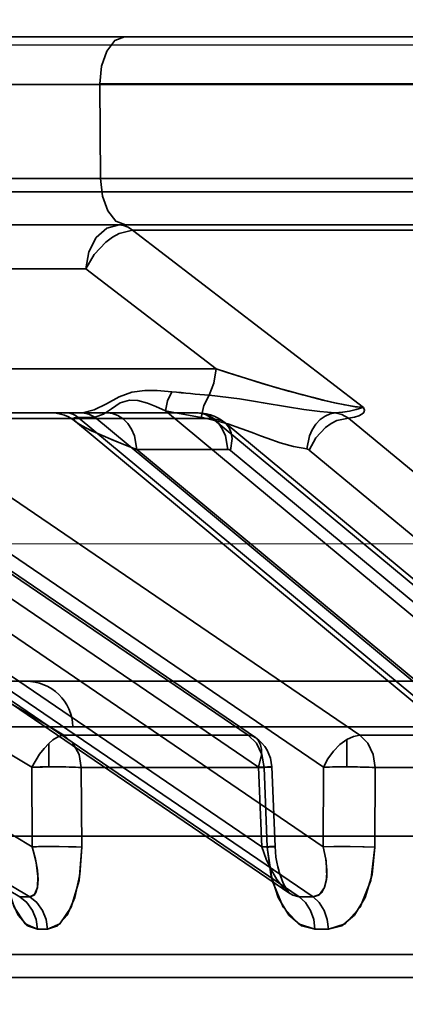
# Model space of a CAD drawing. Header units: millimetres. Extents: x -1465 to 393277, y -3788 to 454312.
# Tile 28 of 256: x 18296 to 18304, y 11940 to 11961. Entities that reach past the tile are written whole.
import ezdxf

# ---------------------------------------------------------------- set-up
doc = ezdxf.new("R2010")
doc.units = ezdxf.units.MM
doc.header["$XCLIPFRAME"] = 2
doc.linetypes.add('DASHED', pattern=[0.75, 0.5, -0.25])
for name, color, linetype in [('AHU03-3-68634OBJ', 8, 'Continuous'), ('EC-MTR_250-0_7OBJ', 8, 'Continuous'), ('FLUID-Wy2', 8, 'Continuous')]:
    doc.layers.add(name, color=color, linetype=linetype)
picture_1 = doc.add_image_def('image1.bmp', size_in_pixel=(951, 911))

msp = doc.modelspace()

# ---------------------------------------------------------------- linework, layer by layer
at = {"layer": 'AHU03-3-68634OBJ', "color": 8, "linetype": 'Continuous', "lineweight": 35, "ltscale": 100}
msp.add_line((18478.277, 11960.602), (18210.277, 11960.602), dxfattribs=at)
at = {"layer": 'EC-MTR_250-0_7OBJ', "color": 8, "linetype": 'Continuous', "lineweight": 35, "ltscale": 100}
for p, q in [((18294.287, 11960.602), (18334.047, 11960.602)), ((18297.405, 11959.584), (18287.845, 11959.584)), ((18329.876, 11959.602), (18297.405, 11959.602)), ((18297.405, 11959.584), (18297.424, 11957.584)), ((18329.876, 11959.584), (18297.405, 11959.584)), ((18288.413, 11957.584), (18335.433, 11957.584)), ((18411.41, 11957.302), (18284.89, 11957.302)), ((18294.262, 11956.602), (18307.922, 11956.602)), ((18298.101, 11956.486), (18303.018, 11952.717)), ((18307.264, 11956.486), (18298.101, 11956.486)), ((18279.378, 11956.052), (18296.644, 11945.752)), ((18297.11, 11955.664), (18292.563, 11955.664)), ((18299.883, 11953.539), (18297.11, 11955.664)), ((18297.11, 11955.664), (18299.883, 11953.539)), ((18278.69, 11955.372), (18295.958, 11945.072)), ((18299.883, 11953.539), (18292.341, 11953.538)), ((18279.711, 11953.081), (18295.968, 11943.379)), ((18287.243, 11952.646), (18300.854, 11943.379)), ((18298.803, 11952.646), (18309.974, 11943.379)), ((18301.453, 11942.384), (18286.468, 11952.587)), ((18286.673, 11952.512), (18301.65, 11942.314)), ((18296.71, 11952.602), (18286.681, 11952.602)), ((18286.969, 11952.509), (18301.943, 11942.314)), ((18290.653, 11952.494), (18300.562, 11945.752)), ((18290.808, 11952.448), (18300.716, 11945.705)), ((18293.047, 11952.486), (18302.941, 11945.752)), ((18299.804, 11952.486), (18293.047, 11952.486)), ((18296.478, 11952.596), (18296.385, 11952.602)), ((18296.57, 11952.58), (18296.478, 11952.596)), ((18296.659, 11952.553), (18296.569, 11952.58)), ((18296.744, 11952.517), (18296.658, 11952.554)), ((18296.999, 11952.602), (18296.71, 11952.602)), ((18296.823, 11952.471), (18296.743, 11952.518)), ((18296.894, 11952.418), (18296.821, 11952.472)), ((18296.947, 11952.509), (18309.236, 11942.314)), ((18297.235, 11952.509), (18296.947, 11952.509)), ((18299.502, 11952.602), (18296.999, 11952.602)), ((18297.301, 11952.512), (18309.593, 11942.314)), ((18299.804, 11952.486), (18307.928, 11945.752)), ((18299.843, 11952.532), (18299.923, 11952.494)), ((18302.698, 11952.494), (18310.827, 11945.752)), ((18278.801, 11952.401), (18295.703, 11942.314)), ((18279.019, 11952.401), (18295.921, 11942.314)), ((18308.901, 11942.456), (18296.891, 11952.42)), ((18300.071, 11952.394), (18308.192, 11945.66)), ((18289.75, 11951.829), (18302.162, 11943.379)), ((18290.877, 11951.814), (18300.784, 11945.072)), ((18292.27, 11951.806), (18302.166, 11945.072)), ((18298.195, 11951.829), (18308.381, 11943.379)), ((18300.129, 11951.829), (18298.195, 11951.829)), ((18300.187, 11951.806), (18308.309, 11945.072)), ((18301.861, 11951.814), (18309.992, 11945.072)), ((18292.954, 11946.902), (18342.29, 11946.902)), ((18296.835, 11945.928), (18291.954, 11945.928)), ((18300.562, 11945.752), (18296.644, 11945.752)), ((18296.835, 11945.928), (18391.718, 11945.928)), ((18307.928, 11945.752), (18302.941, 11945.752)), ((18296.322, 11945.578), (18296.322, 11945.077)), ((18302.662, 11945.66), (18302.662, 11945.078)), ((18295.968, 11943.379), (18295.958, 11945.072)), ((18300.901, 11945.065), (18297.014, 11945.065)), ((18297.024, 11943.372), (18297.014, 11945.065)), ((18297.014, 11945.065), (18297.024, 11943.372)), ((18300.854, 11943.379), (18300.784, 11945.072)), ((18300.901, 11945.065), (18300.97, 11943.372)), ((18300.97, 11943.372), (18300.901, 11945.065)), ((18301.065, 11945.077), (18301.135, 11943.384)), ((18302.162, 11943.379), (18302.166, 11945.072)), ((18303.262, 11945.065), (18303.258, 11943.372)), ((18303.262, 11945.065), (18303.258, 11943.372)), ((18308.21, 11945.065), (18303.262, 11945.065)), ((18293.427, 11943.602), (18395.127, 11943.602)), ((18301.135, 11943.384), (18301.142, 11943.271)), ((18301.135, 11943.384), (18301.143, 11943.271)), ((18301.142, 11943.271), (18301.155, 11943.16)), ((18301.155, 11943.161), (18301.173, 11943.053)), ((18301.173, 11943.054), (18301.194, 11942.951)), ((18301.194, 11942.952), (18301.22, 11942.854)), ((18301.219, 11942.855), (18301.248, 11942.764)), ((18301.248, 11942.764), (18301.278, 11942.681)), ((18301.277, 11942.682), (18301.309, 11942.607)), ((18301.309, 11942.607), (18301.341, 11942.543)), ((18301.341, 11942.543), (18301.371, 11942.49)), ((18301.371, 11942.49), (18301.399, 11942.448)), ((18342.145, 11941.088), (18289.807, 11941.088)), ((18342.124, 11940.602), (18290.306, 11940.602))]:
    msp.add_line(p, q, dxfattribs=at)
at = {"layer": 'EC-MTR_250-0_7OBJ', "color": 8, "linetype": 'Continuous', "lineweight": 35, "ltscale": 100, "flags": 128}
for points in [[(18297.405, 11959.602), (18297.444, 11959.979), (18297.555, 11960.298), (18297.727, 11960.521), (18297.936, 11960.602)], [(18297.424, 11957.584), (18297.466, 11957.211), (18297.577, 11956.899), (18297.748, 11956.68), (18297.955, 11956.602)], [(18297.816, 11956.602), (18297.556, 11956.531), (18297.332, 11956.33), (18297.176, 11956.027), (18297.11, 11955.664)], [(18297.11, 11955.664), (18297.288, 11955.974), (18297.534, 11956.236), (18297.674, 11956.337), (18297.818, 11956.415), (18298.101, 11956.486)], [(18298.101, 11956.486), (18297.818, 11956.415), (18297.674, 11956.337), (18297.534, 11956.236), (18297.288, 11955.974), (18297.11, 11955.664)], [(18298.101, 11956.486), (18298.011, 11956.55), (18297.915, 11956.588), (18297.816, 11956.602)], [(18297.816, 11956.602), (18297.914, 11956.589), (18298.01, 11956.55), (18298.101, 11956.486)], [(18299.731, 11952.979), (18299.836, 11953.239), (18299.883, 11953.539)], [(18303.018, 11952.717), (18302.828, 11952.737), (18302.618, 11952.775), (18302.4, 11952.82), (18302.153, 11952.878), (18301.938, 11952.932), (18301.705, 11952.993), (18301.423, 11953.069), (18301.162, 11953.143), (18300.883, 11953.225), (18300.526, 11953.333), (18300.114, 11953.463), (18299.883, 11953.539)], [(18299.883, 11953.539), (18300.121, 11953.461), (18300.546, 11953.327), (18300.898, 11953.221), (18301.176, 11953.139), (18301.442, 11953.064), (18301.72, 11952.988), (18301.95, 11952.928), (18302.168, 11952.874), (18302.408, 11952.819), (18302.625, 11952.773), (18302.836, 11952.735), (18303.018, 11952.717)], [(18298.938, 11953.055), (18298.63, 11953.08), (18298.363, 11953.082), (18298.089, 11953.045), (18297.82, 11952.948), (18297.551, 11952.8), (18297.284, 11952.666), (18297.037, 11952.603)], [(18298.803, 11952.646), (18298.85, 11952.861), (18298.938, 11953.055)], [(18298.803, 11952.646), (18298.85, 11952.86), (18298.938, 11953.055)], [(18297.301, 11952.512), (18297.487, 11952.579), (18297.657, 11952.69), (18297.844, 11952.815), (18298.039, 11952.878), (18298.217, 11952.867), (18298.42, 11952.811), (18298.597, 11952.741), (18298.803, 11952.646)], [(18299.731, 11952.979), (18299.62, 11952.758), (18299.565, 11952.509)], [(18299.731, 11952.979), (18300.382, 11952.901), (18300.716, 11952.848), (18300.885, 11952.82), (18301.055, 11952.791), (18301.227, 11952.762), (18301.401, 11952.733), (18301.748, 11952.678), (18302.088, 11952.633), (18302.412, 11952.606)], [(18298.803, 11952.646), (18298.984, 11952.611), (18299.565, 11952.509)], [(18302.412, 11952.606), (18302.573, 11952.619), (18302.721, 11952.641), (18302.858, 11952.674), (18302.935, 11952.699), (18303.018, 11952.717)], [(18303.018, 11952.717), (18302.935, 11952.699), (18302.858, 11952.674), (18302.721, 11952.641), (18302.574, 11952.619), (18302.412, 11952.606)], [(18303.018, 11952.717), (18303.04, 11952.664), (18303.026, 11952.616), (18302.984, 11952.575), (18302.914, 11952.539), (18302.823, 11952.513), (18302.698, 11952.494)], [(18296.71, 11952.602), (18296.771, 11952.596), (18296.831, 11952.578), (18296.891, 11952.549), (18296.947, 11952.509)], [(18296.9, 11952.413), (18296.872, 11952.438), (18296.854, 11952.459), (18296.847, 11952.477), (18296.852, 11952.492), (18296.871, 11952.502), (18296.903, 11952.508), (18296.947, 11952.509)], [(18296.861, 11952.451), (18296.851, 11952.482), (18296.873, 11952.501)], [(18296.89, 11952.421), (18296.861, 11952.451)], [(18296.873, 11952.501), (18296.947, 11952.509)], [(18296.999, 11952.602), (18297.012, 11952.602), (18297.025, 11952.602), (18297.037, 11952.603)], [(18297.037, 11952.603), (18297.171, 11952.58), (18297.301, 11952.512)], [(18297.235, 11952.509), (18297.258, 11952.51), (18297.28, 11952.51), (18297.301, 11952.512)], [(18297.568, 11952.602), (18297.678, 11952.589), (18297.79, 11952.55), (18297.901, 11952.479), (18298.002, 11952.38), (18298.084, 11952.257), (18298.144, 11952.118), (18298.195, 11951.829)], [(18298.195, 11951.829), (18298.144, 11952.117), (18298.084, 11952.256), (18298.002, 11952.379), (18297.902, 11952.478), (18297.791, 11952.549), (18297.678, 11952.589), (18297.568, 11952.602)], [(18299.502, 11952.602), (18299.588, 11952.597), (18299.675, 11952.584), (18299.76, 11952.563), (18299.843, 11952.532), (18299.923, 11952.494), (18299.999, 11952.448), (18300.071, 11952.394)], [(18299.502, 11952.602), (18299.658, 11952.572), (18299.804, 11952.486)], [(18299.502, 11952.602), (18299.614, 11952.589), (18299.728, 11952.548), (18299.838, 11952.476), (18299.938, 11952.377), (18300.019, 11952.254), (18300.079, 11952.116), (18300.129, 11951.829)], [(18301.809, 11951.838), (18301.525, 11951.887), (18301.244, 11951.968), (18300.964, 11952.067), (18300.825, 11952.119), (18300.686, 11952.172), (18300.547, 11952.224), (18300.408, 11952.275), (18300.128, 11952.37), (18299.565, 11952.51)], [(18299.565, 11952.51), (18300.129, 11952.37), (18300.408, 11952.275), (18300.547, 11952.224), (18300.686, 11952.172), (18300.825, 11952.12), (18300.964, 11952.067), (18301.244, 11951.968), (18301.525, 11951.888), (18301.809, 11951.839)], [(18300.187, 11951.806), (18300.222, 11952.057), (18300.204, 11952.178), (18300.161, 11952.286), (18300.094, 11952.373), (18300.008, 11952.436), (18299.804, 11952.486)], [(18302.412, 11952.606), (18302.307, 11952.585), (18302.2, 11952.538), (18302.097, 11952.464), (18302.004, 11952.365), (18301.926, 11952.246), (18301.866, 11952.113), (18301.809, 11951.837)], [(18301.861, 11951.814), (18302.001, 11952.075), (18302.207, 11952.294), (18302.327, 11952.378), (18302.451, 11952.441), (18302.698, 11952.494)], [(18302.698, 11952.494), (18302.559, 11952.571), (18302.412, 11952.606)], [(18296.916, 11952.401), (18296.89, 11952.421)], [(18298.195, 11951.829), (18297.992, 11951.906), (18297.813, 11951.976), (18297.655, 11952.041), (18297.515, 11952.099), (18297.393, 11952.152), (18297.285, 11952.201), (18297.192, 11952.245), (18297.112, 11952.285), (18297.043, 11952.321), (18296.985, 11952.355), (18296.937, 11952.386), (18296.9, 11952.413)], [(18298.195, 11951.829), (18297.988, 11951.907), (18297.799, 11951.981), (18297.629, 11952.05), (18297.479, 11952.113), (18297.348, 11952.171), (18297.232, 11952.225), (18297.109, 11952.286), (18297.019, 11952.335), (18296.957, 11952.373), (18296.916, 11952.401)], [(18300.159, 11951.824), (18300.129, 11951.829)], [(18300.187, 11951.806), (18300.159, 11951.824)], [(18301.809, 11951.837), (18301.827, 11951.833), (18301.844, 11951.826), (18301.861, 11951.814)], [(18296.322, 11945.578), (18296.409, 11945.65), (18296.493, 11945.705), (18296.573, 11945.739), (18296.644, 11945.752)], [(18297.014, 11945.065), (18296.965, 11945.34), (18296.836, 11945.579), (18296.644, 11945.752)], [(18300.562, 11945.752), (18300.651, 11945.737), (18300.727, 11945.697), (18300.786, 11945.634), (18300.827, 11945.55), (18300.847, 11945.448), (18300.847, 11945.331), (18300.784, 11945.072)], [(18300.901, 11945.065), (18300.856, 11945.34), (18300.738, 11945.579), (18300.562, 11945.752)], [(18302.662, 11945.66), (18302.806, 11945.727), (18302.941, 11945.752)], [(18303.262, 11945.065), (18303.22, 11945.34), (18303.108, 11945.579), (18302.941, 11945.752)], [(18296.322, 11945.578), (18296.221, 11945.472), (18296.124, 11945.35), (18295.958, 11945.072)], [(18302.662, 11945.66), (18302.515, 11945.552), (18302.378, 11945.412), (18302.259, 11945.248), (18302.166, 11945.072)], [(18297.014, 11945.065), (18296.953, 11945.068), (18296.888, 11945.071), (18296.821, 11945.073), (18296.753, 11945.075), (18296.687, 11945.076), (18296.624, 11945.077), (18296.564, 11945.077), (18296.508, 11945.078), (18296.455, 11945.078), (18296.404, 11945.078), (18296.357, 11945.078), (18296.322, 11945.077)], [(18301.036, 11945.073), (18301.061, 11945.077), (18300.973, 11945.077), (18300.784, 11945.072)], [(18300.901, 11945.065), (18301.036, 11945.073)], [(18302.662, 11945.078), (18302.623, 11945.078), (18302.576, 11945.078), (18302.527, 11945.078), (18302.474, 11945.077), (18302.417, 11945.077), (18302.357, 11945.076), (18302.295, 11945.075), (18302.23, 11945.073), (18302.166, 11945.072)], [(18302.662, 11945.078), (18302.696, 11945.078), (18302.741, 11945.077), (18302.788, 11945.077), (18302.837, 11945.076), (18302.89, 11945.076), (18302.947, 11945.075), (18303.007, 11945.074), (18303.069, 11945.072), (18303.134, 11945.07), (18303.198, 11945.068), (18303.262, 11945.065)], [(18295.324, 11943.372), (18295.383, 11942.792), (18295.503, 11942.301), (18295.672, 11941.928), (18295.87, 11941.701), (18296.081, 11941.627)], [(18296.081, 11941.627), (18295.82, 11941.743), (18295.583, 11942.097), (18295.408, 11942.661), (18295.324, 11943.372)], [(18295.968, 11943.379), (18296.039, 11943.115), (18296.08, 11942.882), (18296.094, 11942.682), (18296.082, 11942.521), (18296.049, 11942.41), (18296.009, 11942.35), (18295.921, 11942.314)], [(18295.968, 11943.379), (18296.054, 11943.043), (18296.092, 11942.75), (18296.081, 11942.515), (18296.021, 11942.366), (18295.921, 11942.314)], [(18296.296, 11941.627), (18296.56, 11941.743), (18296.798, 11942.097), (18296.965, 11942.661), (18297.024, 11943.372)], [(18297.024, 11943.372), (18296.986, 11942.792), (18296.877, 11942.301), (18296.71, 11941.928), (18296.51, 11941.701), (18296.296, 11941.627)], [(18296.332, 11943.385), (18296.545, 11943.385), (18296.743, 11943.382), (18296.906, 11943.378), (18297.024, 11943.372)], [(18301.135, 11943.384), (18301.123, 11943.385), (18301.103, 11943.385), (18301.09, 11943.385), (18301.074, 11943.385), (18301.056, 11943.385), (18301.014, 11943.384), (18300.966, 11943.382), (18300.912, 11943.381), (18300.854, 11943.379)], [(18300.854, 11943.379), (18300.948, 11943.115), (18301.057, 11942.882), (18301.176, 11942.682), (18301.301, 11942.521), (18301.418, 11942.41), (18301.512, 11942.35), (18301.65, 11942.314)], [(18300.97, 11943.372), (18301.005, 11943.374), (18301.037, 11943.376), (18301.066, 11943.378), (18301.09, 11943.379), (18301.109, 11943.381), (18301.123, 11943.382), (18301.134, 11943.384)], [(18300.97, 11943.372), (18301.045, 11942.792), (18301.204, 11942.301), (18301.43, 11941.928), (18301.698, 11941.701), (18301.983, 11941.627)], [(18301.982, 11941.627), (18301.631, 11941.743), (18301.311, 11942.097), (18301.077, 11942.661), (18300.97, 11943.372)], [(18302.162, 11943.379), (18302.217, 11943.115), (18302.238, 11942.882), (18302.228, 11942.682), (18302.188, 11942.521), (18302.129, 11942.41), (18302.066, 11942.35), (18301.943, 11942.314)], [(18302.162, 11943.379), (18302.222, 11943.081), (18302.234, 11942.737), (18302.186, 11942.516), (18302.082, 11942.362), (18301.943, 11942.314)], [(18302.162, 11943.379), (18302.386, 11943.384), (18302.657, 11943.385)], [(18303.258, 11943.372), (18303.03, 11943.38), (18302.73, 11943.385), (18302.419, 11943.384), (18302.162, 11943.379)], [(18302.271, 11941.627), (18302.627, 11941.743), (18302.947, 11942.097), (18303.173, 11942.661), (18303.258, 11943.372)], [(18303.258, 11943.372), (18303.202, 11942.792), (18303.052, 11942.301), (18302.828, 11941.928), (18302.559, 11941.701), (18302.272, 11941.627)], [(18302.657, 11943.385), (18302.999, 11943.381), (18303.258, 11943.372)], [(18301.398, 11942.448), (18301.422, 11942.417), (18301.44, 11942.396), (18301.452, 11942.385)], [(18295.703, 11942.314), (18295.853, 11942.194), (18295.974, 11942.028), (18296.052, 11941.832), (18296.081, 11941.627)], [(18295.921, 11942.314), (18296.07, 11942.194), (18296.19, 11942.028), (18296.268, 11941.832), (18296.296, 11941.627)], [(18301.983, 11941.627), (18301.957, 11941.832), (18301.889, 11942.028), (18301.782, 11942.194), (18301.65, 11942.314)], [(18301.943, 11942.314), (18302.074, 11942.194), (18302.179, 11942.028), (18302.247, 11941.832), (18302.271, 11941.627)]]:
    msp.add_lwpolyline(points, dxfattribs=at)
at = {"layer": 'EC-MTR_250-0_7OBJ', "color": 8, "linetype": 'Continuous', "lineweight": 35, "ltscale": 100}
for centre, radius, start, end in [((18303.3, 11994.301), 41.476, 263.9638, 265.0635), ((18303.033, 11991.527), 38.69, 263.9242, 265.1031), ((18295.835, 11945.902), 1, 1.5, 90), ((18300.266, 11945.044), 0.8, 2.3591, 55.7628), ((18296.417, 11927.63), 17.448, 90.3124, 91.5075), ((18296.413, 11927.894), 17.183, 90.3033, 91.5168), ((18296.418, 11926.626), 16.759, 90.294, 91.5382), ((18295.812, 11919.186), 23.128, 89.7303, 90.2697), ((18295.812, 11919.368), 22.946, 89.7282, 90.2718), ((18301.797, 11900.484), 41.831, 89.7993, 90.2007), ((18301.797, 11900.699), 41.615, 89.7983, 90.2017), ((18296.189, 11919.162), 22.464, 89.7263, 90.2737), ((18296.189, 11919.34), 22.287, 89.7242, 90.2758), ((18302.127, 11900.997), 40.63, 89.7964, 90.2036), ((18302.127, 11901.206), 40.421, 89.7953, 90.2047)]:
    msp.add_arc(centre, radius, start, end, dxfattribs=at)
at = {"layer": 'FLUID-Wy2', "color": 8, "linetype": 'Continuous', "lineweight": 25, "ltscale": 100}
msp.add_line((17819.948, 11960.43), (19819.948, 11960.43), dxfattribs=at)
at = {"layer": 'FLUID-Wy2', "color": 8, "linetype": 'Continuous', "lineweight": 18, "ltscale": 100}
msp.add_line((17819.948, 11960.43), (19819.948, 11960.43), dxfattribs=at)
at = {"layer": 'FLUID-Wy2', "color": 8, "linetype": 'DASHED', "lineweight": 18, "ltscale": 100}
msp.add_line((19819.948, 11949.823), (17819.948, 11949.823), dxfattribs=at)

# ---------------------------------------------------------------- pictures from other files: only their frames are drawn
at = {"color": 8, "lineweight": 13}
image = msp.add_image(picture_1, insert=(17864.134, 12545.821), size_in_units=(1986.021, 1904.625), rotation=-90, dxfattribs=at)
image.set_boundary_path([(-0.5, -0.5), (950.5, 910.5)])

doc.saveas('drawing.dxf')
